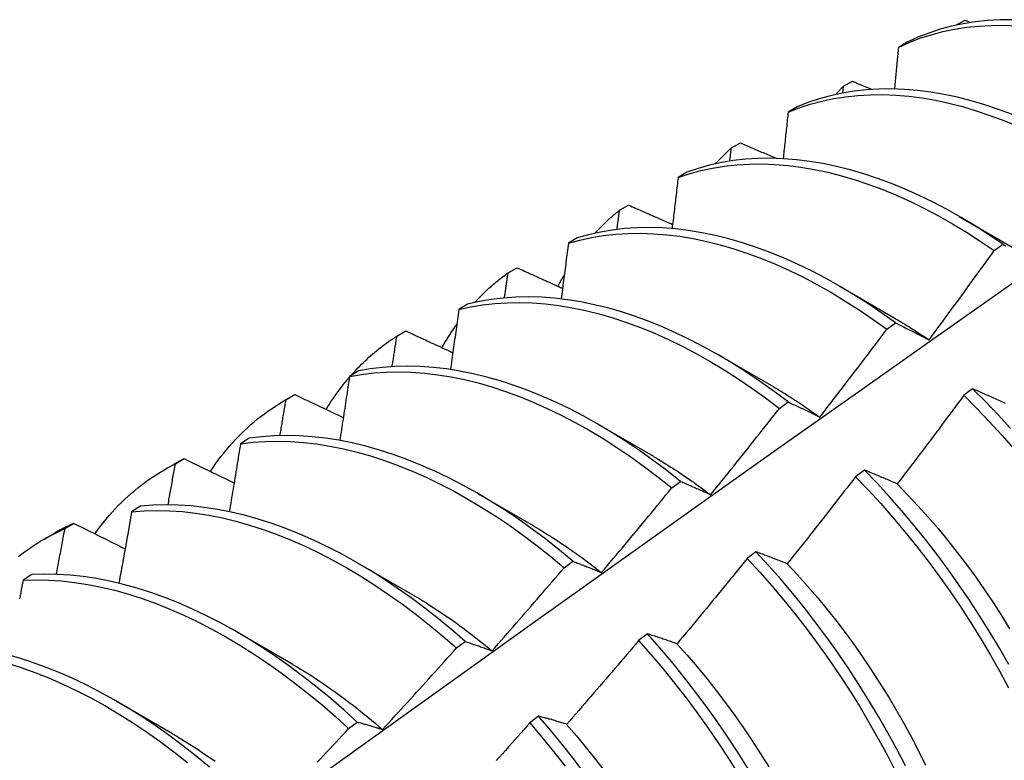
# Model space of a CAD drawing. Header units: inches. Extents: x 10.1 to 106.9, y 8.6 to 67.1.
# Tile 52 of 57: x 96.41 to 96.695, y 37.855 to 38.069. Entities that reach past the tile are written whole.
import ezdxf

# ---------------------------------------------------------------- set-up
doc = ezdxf.new("R2010")
doc.units = ezdxf.units.IN
doc.header["$MEASUREMENT"] = 0
doc.layers.add('Visible Edges(ANSI)', color=7, linetype='Continuous', lineweight=25)

msp = doc.modelspace()

# ---------------------------------------------------------------- linework, layer by layer
at = {"layer": 'Visible Edges(ANSI)'}
for p, q in [((96.68092, 38.06774), (96.68099, 38.06781)), ((96.68098, 38.06776), (96.68099, 38.06781)), ((96.68099, 38.06781), (96.68362, 38.06924)), ((96.68362, 38.06924), (96.68532, 38.06856)), ((96.66691, 38.06285), (96.66433, 38.06135)), ((96.64823, 38.04813), (96.64845, 38.05011)), ((96.64845, 38.05011), (96.65107, 38.05154)), ((96.635, 38.04414), (96.63243, 38.04263)), ((96.61601, 38.03227), (96.61863, 38.03371)), ((96.60317, 38.02528), (96.6006, 38.02375)), ((96.58366, 38.01428), (96.58627, 38.01574)), ((96.68194, 38.01246), (96.69789, 38.00324)), ((96.57141, 38.00627), (96.56885, 38.00473)), ((96.69202, 38.00258), (96.69453, 38.00442)), ((96.55141, 37.99616), (96.55401, 37.99763)), ((96.64715, 37.99243), (96.6631, 37.9832)), ((96.53972, 37.98711), (96.53717, 37.98555)), ((96.66097, 37.97984), (96.66348, 37.98169)), ((96.51924, 37.9779), (96.52184, 37.97938)), ((96.61235, 37.97239), (96.6283, 37.96316)), ((96.5081, 37.9678), (96.50555, 37.96623)), ((96.68578, 37.96265), (96.68326, 37.96075)), ((96.48668, 37.95921), (96.48949, 37.96083)), ((96.48716, 37.95949), (96.48975, 37.96098)), ((96.48975, 37.96098), (96.48949, 37.96083)), ((96.62989, 37.95698), (96.6324, 37.95883)), ((96.57755, 37.95235), (96.5935, 37.94312)), ((96.47655, 37.94833), (96.474, 37.94675)), ((96.45517, 37.94093), (96.45775, 37.94244)), ((96.45188, 37.93917), (96.4547, 37.94079)), ((96.65448, 37.93912), (96.65195, 37.93722)), ((96.59878, 37.934), (96.6013, 37.93586)), ((96.54275, 37.93231), (96.5587, 37.92308)), ((96.44506, 37.92871), (96.44252, 37.92711)), ((96.42325, 37.92223), (96.42583, 37.92374)), ((96.41709, 37.91914), (96.4199, 37.92075)), ((96.62313, 37.9155), (96.6206, 37.91359)), ((96.50795, 37.91227), (96.5239, 37.90304)), ((96.56764, 37.91091), (96.57016, 37.91278)), ((96.41363, 37.90893), (96.41109, 37.90733)), ((96.47315, 37.89223), (96.4891, 37.883)), ((96.59173, 37.89178), (96.58919, 37.88986)), ((96.53647, 37.8877), (96.53899, 37.88958)), ((96.43835, 37.87219), (96.4543, 37.86296)), ((96.56026, 37.86798), (96.55772, 37.86605)), ((96.50526, 37.86438), (96.50778, 37.86627))]:
    msp.add_line(p, q, dxfattribs=at)
at = {"layer": 'Visible Edges(ANSI)', "flags": 128}
for points in [[(96.66433, 38.06135), (96.66741, 38.06274), (96.67058, 38.06397), (96.67383, 38.06502), (96.67716, 38.06591), (96.68056, 38.06662), (96.68404, 38.06715), (96.68759, 38.06752), (96.6912, 38.06771), (96.69487, 38.06773), (96.69859, 38.06757)], [(96.6974, 38.06935), (96.69373, 38.06932), (96.69013, 38.06912), (96.68659, 38.06874), (96.68311, 38.06819), (96.67971, 38.06746), (96.67639, 38.06657), (96.67314, 38.0655), (96.66998, 38.06426), (96.66691, 38.06285)], [(96.66433, 38.06135), (96.66428, 38.06085), (96.66424, 38.06035), (96.66419, 38.05985), (96.66414, 38.05934), (96.66409, 38.05884), (96.66405, 38.05834), (96.664, 38.05784), (96.66395, 38.05734), (96.6639, 38.05684), (96.66386, 38.05634), (96.66381, 38.05583), (96.66376, 38.05533), (96.66371, 38.05483), (96.66366, 38.05433), (96.66361, 38.05383), (96.66357, 38.05332), (96.66352, 38.05282), (96.66347, 38.05232), (96.66342, 38.05182), (96.66337, 38.05131), (96.66332, 38.05081), (96.66327, 38.05031), (96.66323, 38.0498), (96.66318, 38.0493)], [(96.64612, 38.0477), (96.64621, 38.04781), (96.64631, 38.04791), (96.64641, 38.04801), (96.6465, 38.04811), (96.6466, 38.04822), (96.64669, 38.04832), (96.64679, 38.04842), (96.64688, 38.04852), (96.64698, 38.04862), (96.64708, 38.04872), (96.64717, 38.04882), (96.64727, 38.04892), (96.64737, 38.04902), (96.64747, 38.04912), (96.64756, 38.04922), (96.64766, 38.04932), (96.64776, 38.04942), (96.64786, 38.04952), (96.64796, 38.04962), (96.64805, 38.04972), (96.64815, 38.04982), (96.64825, 38.04991), (96.64835, 38.05001), (96.64845, 38.05011)], [(96.65107, 38.05154), (96.65131, 38.05145), (96.65155, 38.05135), (96.65179, 38.05125), (96.65202, 38.05115), (96.65226, 38.05105), (96.6525, 38.05095), (96.65274, 38.05085), (96.65298, 38.05076), (96.65321, 38.05066), (96.65345, 38.05056), (96.65369, 38.05046), (96.65393, 38.05036), (96.65416, 38.05026), (96.6544, 38.05017), (96.65464, 38.05007), (96.65488, 38.04997), (96.65512, 38.04987), (96.65535, 38.04977), (96.65559, 38.04967), (96.65583, 38.04957), (96.65607, 38.04948), (96.65631, 38.04938), (96.65655, 38.04928), (96.65678, 38.04918)], [(96.63243, 38.04263), (96.63559, 38.04386), (96.63883, 38.04492), (96.64216, 38.04582), (96.64556, 38.04654), (96.64903, 38.04709), (96.65258, 38.04746), (96.65618, 38.04766), (96.65985, 38.04769), (96.66357, 38.04755), (96.66735, 38.04723), (96.67117, 38.04673), (96.67503, 38.04607), (96.67894, 38.04523), (96.68287, 38.04422), (96.68684, 38.04305), (96.69083, 38.0417), (96.69484, 38.0402), (96.69886, 38.03853)], [(96.69734, 38.04194), (96.69333, 38.04343), (96.68935, 38.04476), (96.68538, 38.04592), (96.68145, 38.04692), (96.67755, 38.04774), (96.67369, 38.04839), (96.66987, 38.04887), (96.6661, 38.04918), (96.66238, 38.04932), (96.65872, 38.04927), (96.65512, 38.04906), (96.65158, 38.04867), (96.64811, 38.04811), (96.64471, 38.04738), (96.6414, 38.04647), (96.63816, 38.04539), (96.635, 38.04414)], [(96.63243, 38.04263), (96.63237, 38.04207), (96.63231, 38.04151), (96.63225, 38.04095), (96.63219, 38.04039), (96.63213, 38.03983), (96.63207, 38.03926), (96.63201, 38.0387), (96.63196, 38.03814), (96.6319, 38.03758), (96.63184, 38.03702), (96.63178, 38.03646), (96.63172, 38.0359), (96.63166, 38.03534), (96.6316, 38.03478), (96.63154, 38.03422), (96.63148, 38.03366), (96.63142, 38.03309), (96.63136, 38.03253), (96.6313, 38.03197), (96.63123, 38.03141), (96.63117, 38.03085), (96.63111, 38.03028), (96.63105, 38.02972), (96.63099, 38.02916)], [(96.61863, 38.03371), (96.61906, 38.03353), (96.6195, 38.03334), (96.61994, 38.03315), (96.62037, 38.03297), (96.62081, 38.03278), (96.62124, 38.03259), (96.62168, 38.03241), (96.62212, 38.03222), (96.62256, 38.03203), (96.62299, 38.03185), (96.62343, 38.03166), (96.62387, 38.03147), (96.6243, 38.03129), (96.62474, 38.0311), (96.62518, 38.03092), (96.62562, 38.03073), (96.62605, 38.03054), (96.62649, 38.03036), (96.62693, 38.03017), (96.62737, 38.02999), (96.62781, 38.0298), (96.62825, 38.02961), (96.62868, 38.02943), (96.62912, 38.02924)], [(96.61132, 38.02766), (96.61151, 38.02787), (96.6117, 38.02807), (96.61189, 38.02827), (96.61207, 38.02847), (96.61227, 38.02867), (96.61246, 38.02887), (96.61265, 38.02906), (96.61284, 38.02926), (96.61303, 38.02946), (96.61323, 38.02965), (96.61342, 38.02984), (96.61362, 38.03004), (96.61381, 38.03023), (96.61401, 38.03042), (96.6142, 38.03061), (96.6144, 38.03079), (96.6146, 38.03098), (96.6148, 38.03117), (96.615, 38.03135), (96.6152, 38.03154), (96.6154, 38.03172), (96.6156, 38.0319), (96.61581, 38.03209), (96.61601, 38.03227)], [(96.61555, 38.02845), (96.61557, 38.02861), (96.61559, 38.02877), (96.61561, 38.02893), (96.61563, 38.02909), (96.61564, 38.02925), (96.61566, 38.02941), (96.61568, 38.02957), (96.6157, 38.02973), (96.61572, 38.02988), (96.61574, 38.03004), (96.61576, 38.0302), (96.61578, 38.03036), (96.6158, 38.03052), (96.61582, 38.03068), (96.61584, 38.03084), (96.61586, 38.031), (96.61587, 38.03115), (96.61589, 38.03131), (96.61591, 38.03147), (96.61593, 38.03163), (96.61595, 38.03179), (96.61597, 38.03195), (96.61599, 38.03211), (96.61601, 38.03227)], [(96.6006, 38.02375), (96.60384, 38.02483), (96.60716, 38.02573), (96.61056, 38.02646), (96.61403, 38.02702), (96.61757, 38.02741), (96.62117, 38.02762), (96.62483, 38.02766), (96.62855, 38.02752), (96.63232, 38.02721), (96.63614, 38.02673), (96.64, 38.02607), (96.6439, 38.02525), (96.64784, 38.02425), (96.6518, 38.02308), (96.65579, 38.02175), (96.6598, 38.02025), (96.66382, 38.01859), (96.66786, 38.01677), (96.6719, 38.01478), (96.67594, 38.01265), (96.67998, 38.01035), (96.68401, 38.00791), (96.68802, 38.00532), (96.69202, 38.00258)], [(96.69453, 38.00442), (96.69053, 38.00714), (96.68651, 38.00972), (96.68248, 38.01215), (96.67844, 38.01443), (96.6744, 38.01656), (96.67036, 38.01853), (96.66633, 38.02034), (96.6623, 38.02199), (96.6583, 38.02348), (96.65431, 38.0248), (96.65035, 38.02595), (96.64642, 38.02693), (96.64252, 38.02775), (96.63866, 38.02839), (96.63485, 38.02886), (96.63108, 38.02916), (96.62736, 38.02928), (96.6237, 38.02923), (96.62011, 38.029), (96.61657, 38.0286), (96.61311, 38.02803), (96.60972, 38.02729), (96.6064, 38.02637), (96.60317, 38.02528)], [(96.6006, 38.02375), (96.60053, 38.02314), (96.60046, 38.02252), (96.60039, 38.0219), (96.60031, 38.02129), (96.60024, 38.02067), (96.60017, 38.02005), (96.6001, 38.01944), (96.60003, 38.01882), (96.59995, 38.0182), (96.59988, 38.01759), (96.59981, 38.01697), (96.59974, 38.01635), (96.59966, 38.01573), (96.59959, 38.01512), (96.59952, 38.0145), (96.59945, 38.01388), (96.59937, 38.01326), (96.5993, 38.01264), (96.59923, 38.01203), (96.59915, 38.01141), (96.59908, 38.01079), (96.599, 38.01017), (96.59893, 38.00955), (96.59886, 38.00893)], [(96.58627, 38.01574), (96.5868, 38.01551), (96.58733, 38.01528), (96.58786, 38.01504), (96.58839, 38.01481), (96.58892, 38.01458), (96.58945, 38.01434), (96.58998, 38.01411), (96.59051, 38.01388), (96.59104, 38.01365), (96.59157, 38.01341), (96.5921, 38.01318), (96.59263, 38.01295), (96.59316, 38.01272), (96.59369, 38.01248), (96.59422, 38.01225), (96.59475, 38.01202), (96.59528, 38.01179), (96.59581, 38.01155), (96.59634, 38.01132), (96.59688, 38.01109), (96.59741, 38.01086), (96.59794, 38.01062), (96.59847, 38.01039), (96.599, 38.01016)], [(96.57652, 38.00762), (96.5768, 38.00793), (96.57708, 38.00823), (96.57737, 38.00853), (96.57765, 38.00882), (96.57794, 38.00912), (96.57823, 38.00941), (96.57851, 38.0097), (96.57881, 38.00998), (96.5791, 38.01027), (96.57939, 38.01055), (96.57969, 38.01083), (96.57998, 38.01111), (96.58028, 38.01139), (96.58058, 38.01166), (96.58088, 38.01194), (96.58119, 38.01221), (96.58149, 38.01247), (96.5818, 38.01274), (96.5821, 38.013), (96.58241, 38.01326), (96.58272, 38.01352), (96.58303, 38.01378), (96.58335, 38.01403), (96.58366, 38.01428)], [(96.58293, 38.00872), (96.58296, 38.00895), (96.58299, 38.00918), (96.58302, 38.00941), (96.58305, 38.00964), (96.58308, 38.00988), (96.58311, 38.01011), (96.58314, 38.01034), (96.58317, 38.01057), (96.58321, 38.0108), (96.58324, 38.01104), (96.58327, 38.01127), (96.5833, 38.0115), (96.58333, 38.01173), (96.58336, 38.01197), (96.58339, 38.0122), (96.58342, 38.01243), (96.58345, 38.01266), (96.58348, 38.01289), (96.58351, 38.01312), (96.58354, 38.01336), (96.58357, 38.01359), (96.5836, 38.01382), (96.58363, 38.01405), (96.58366, 38.01428)], [(96.56885, 38.00473), (96.57216, 38.00564), (96.57556, 38.00639), (96.57902, 38.00695), (96.58256, 38.00735), (96.58616, 38.00757), (96.58982, 38.00762), (96.59353, 38.00749), (96.5973, 38.00719), (96.60112, 38.00672), (96.60498, 38.00608), (96.60887, 38.00526), (96.61281, 38.00427), (96.61677, 38.00312), (96.62075, 38.00179), (96.62476, 38.00031), (96.62878, 37.99865), (96.63282, 37.99684), (96.63686, 37.99487), (96.6409, 37.99274), (96.64494, 37.99045), (96.64897, 37.98802), (96.65299, 37.98544), (96.65699, 37.98271), (96.66097, 37.97984)], [(96.66348, 37.98169), (96.6595, 37.98454), (96.65549, 37.98726), (96.65148, 37.98983), (96.64744, 37.99225), (96.6434, 37.99452), (96.63936, 37.99664), (96.63532, 37.9986), (96.63129, 38.0004), (96.62727, 38.00204), (96.62326, 38.00352), (96.61928, 38.00483), (96.61532, 38.00597), (96.61139, 38.00695), (96.60749, 38.00775), (96.60364, 38.00838), (96.59982, 38.00884), (96.59606, 38.00913), (96.59235, 38.00924), (96.58869, 38.00918), (96.5851, 38.00894), (96.58157, 38.00854), (96.57811, 38.00795), (96.57472, 38.0072), (96.57141, 38.00627)], [(96.56885, 38.00473), (96.56876, 38.00406), (96.56868, 38.00339), (96.56859, 38.00272), (96.56851, 38.00205), (96.56842, 38.00138), (96.56834, 38.00071), (96.56825, 38.00004), (96.56816, 37.99937), (96.56808, 37.99869), (96.56799, 37.99802), (96.56791, 37.99735), (96.56782, 37.99668), (96.56773, 37.99601), (96.56764, 37.99534), (96.56756, 37.99467), (96.56747, 37.99399), (96.56738, 37.99332), (96.5673, 37.99265), (96.56721, 37.99198), (96.56712, 37.9913), (96.56703, 37.99063), (96.56694, 37.98996), (96.56686, 37.98929), (96.56677, 37.98861)], [(96.69453, 38.00442), (96.69495, 38.0042), (96.69537, 38.00398)], [(96.67319, 37.97679), (96.67399, 37.97786), (96.67478, 37.97893), (96.67557, 37.98), (96.67636, 37.98107), (96.67716, 37.98214), (96.67795, 37.98321), (96.67874, 37.98428), (96.67952, 37.98535), (96.68031, 37.98642), (96.6811, 37.98749), (96.68188, 37.98857), (96.68267, 37.98964), (96.68345, 37.99072), (96.68424, 37.99179), (96.68502, 37.99287), (96.6858, 37.99395), (96.68658, 37.99502), (96.68736, 37.9961), (96.68814, 37.99718), (96.68892, 37.99826), (96.6897, 37.99934), (96.69047, 38.00042), (96.69125, 38.0015), (96.69202, 38.00258)], [(96.54172, 37.98759), (96.5421, 37.98799), (96.54247, 37.98839), (96.54285, 37.98878), (96.54323, 37.98917), (96.54361, 37.98956), (96.544, 37.98994), (96.54439, 37.99032), (96.54478, 37.99069), (96.54518, 37.99106), (96.54557, 37.99143), (96.54597, 37.9918), (96.54638, 37.99216), (96.54678, 37.99251), (96.54719, 37.99286), (96.5476, 37.99321), (96.54801, 37.99355), (96.54843, 37.99389), (96.54884, 37.99423), (96.54927, 37.99456), (96.54969, 37.99489), (96.55011, 37.99521), (96.55054, 37.99553), (96.55097, 37.99585), (96.55141, 37.99616)], [(96.55037, 37.98891), (96.55042, 37.98921), (96.55046, 37.98952), (96.5505, 37.98982), (96.55055, 37.99012), (96.55059, 37.99042), (96.55063, 37.99073), (96.55068, 37.99103), (96.55072, 37.99133), (96.55076, 37.99163), (96.55081, 37.99193), (96.55085, 37.99224), (96.55089, 37.99254), (96.55094, 37.99284), (96.55098, 37.99314), (96.55102, 37.99345), (96.55106, 37.99375), (96.55111, 37.99405), (96.55115, 37.99435), (96.55119, 37.99465), (96.55124, 37.99495), (96.55128, 37.99526), (96.55132, 37.99556), (96.55137, 37.99586), (96.55141, 37.99616)], [(96.55401, 37.99763), (96.55456, 37.99738), (96.5551, 37.99714), (96.55565, 37.99689), (96.5562, 37.99664), (96.55674, 37.99639), (96.55729, 37.99615), (96.55784, 37.9959), (96.55839, 37.99565), (96.55893, 37.9954), (96.55948, 37.99516), (96.56003, 37.99491), (96.56058, 37.99466), (96.56113, 37.99441), (96.56168, 37.99417), (96.56222, 37.99392), (96.56277, 37.99367), (96.56332, 37.99342), (96.56387, 37.99318), (96.56442, 37.99293), (96.56497, 37.99268), (96.56552, 37.99244), (96.56607, 37.99219), (96.56662, 37.99194), (96.56717, 37.9917)], [(96.25621, 37.6763), (96.27963, 37.69338), (96.30303, 37.71041), (96.3264, 37.72741), (96.34974, 37.74437), (96.37305, 37.76129), (96.39634, 37.77817), (96.41961, 37.79501), (96.44285, 37.8118), (96.46608, 37.82854), (96.48928, 37.84524), (96.51246, 37.86189), (96.53563, 37.87849), (96.55878, 37.89505), (96.58191, 37.91155), (96.60504, 37.928), (96.62815, 37.94439), (96.65124, 37.96074), (96.67433, 37.97702), (96.69741, 37.99325)], [(96.56584, 37.99229), (96.56591, 37.99244), (96.56599, 37.99258), (96.56606, 37.99272), (96.56614, 37.99286), (96.56621, 37.993), (96.56629, 37.99314), (96.56636, 37.99328), (96.56644, 37.99341), (96.56651, 37.99355), (96.56659, 37.99369), (96.56667, 37.99383), (96.56674, 37.99397), (96.56682, 37.99411), (96.5669, 37.99425), (96.56697, 37.99438), (96.56705, 37.99452), (96.56713, 37.99466), (96.56721, 37.99479), (96.56729, 37.99493), (96.56736, 37.99507), (96.56744, 37.9952), (96.56752, 37.99534), (96.5676, 37.99547), (96.56768, 37.99561)], [(96.53717, 37.98555), (96.54055, 37.98631), (96.54402, 37.98689), (96.54755, 37.98729), (96.55114, 37.98752), (96.5548, 37.98758), (96.55851, 37.98747), (96.56228, 37.98718), (96.56609, 37.98671), (96.56995, 37.98608), (96.57384, 37.98527), (96.57777, 37.9843), (96.58173, 37.98315), (96.58572, 37.98184), (96.58972, 37.98036), (96.59375, 37.97872), (96.59778, 37.97691), (96.60182, 37.97495), (96.60586, 37.97283), (96.6099, 37.97055), (96.61393, 37.96813), (96.61795, 37.96556), (96.62195, 37.96284), (96.62593, 37.95998), (96.62989, 37.95698)], [(96.6324, 37.95883), (96.62844, 37.96182), (96.62446, 37.96467), (96.62046, 37.96738), (96.61644, 37.96994), (96.61241, 37.97235), (96.60837, 37.97461), (96.60432, 37.97672), (96.60028, 37.97867), (96.59625, 37.98047), (96.59223, 37.9821), (96.58823, 37.98356), (96.58424, 37.98486), (96.58028, 37.986), (96.57636, 37.98696), (96.57246, 37.98775), (96.56861, 37.98838), (96.5648, 37.98882), (96.56104, 37.9891), (96.55733, 37.9892), (96.55368, 37.98913), (96.55009, 37.98889), (96.54656, 37.98847), (96.54311, 37.98787), (96.53972, 37.98711)], [(96.53717, 37.98555), (96.53707, 37.98483), (96.53697, 37.98411), (96.53687, 37.98339), (96.53677, 37.98267), (96.53667, 37.98195), (96.53656, 37.98122), (96.53646, 37.9805), (96.53636, 37.97978), (96.53626, 37.97906), (96.53616, 37.97833), (96.53606, 37.97761), (96.53596, 37.97689), (96.53586, 37.97617), (96.53575, 37.97544), (96.53565, 37.97472), (96.53555, 37.974), (96.53545, 37.97327), (96.53534, 37.97255), (96.53524, 37.97183), (96.53514, 37.9711), (96.53503, 37.97038), (96.53493, 37.96965), (96.53483, 37.96893), (96.53472, 37.9682)], [(96.6631, 37.98315), (96.66353, 37.98291), (96.66395, 37.98266), (96.66437, 37.98241), (96.66479, 37.98216), (96.66521, 37.98191), (96.66564, 37.98166), (96.66606, 37.9814), (96.66648, 37.98114), (96.6669, 37.98088), (96.66732, 37.98062), (96.66774, 37.98036), (96.66816, 37.9801), (96.66858, 37.97983), (96.669, 37.97956), (96.66942, 37.97929), (96.66984, 37.97902), (96.67026, 37.97874), (96.67068, 37.97847), (96.6711, 37.97819), (96.67152, 37.97791), (96.67194, 37.97763), (96.67236, 37.97735), (96.67278, 37.97706), (96.67319, 37.97677)], [(96.66348, 37.98169), (96.66387, 37.98149), (96.66427, 37.9813), (96.66467, 37.9811), (96.66507, 37.98091), (96.66547, 37.98071), (96.66587, 37.98051), (96.66627, 37.98031), (96.66667, 37.98011), (96.66707, 37.97991), (96.66747, 37.97971), (96.66788, 37.97951), (96.66828, 37.9793), (96.66869, 37.9791), (96.66909, 37.97889), (96.6695, 37.97869), (96.66991, 37.97848), (96.67031, 37.97827), (96.67072, 37.97806), (96.67113, 37.97785), (96.67154, 37.97764), (96.67195, 37.97743), (96.67237, 37.97722), (96.67278, 37.97701), (96.67319, 37.97679)], [(96.52184, 37.97938), (96.5224, 37.97912), (96.52297, 37.97885), (96.52353, 37.97859), (96.52409, 37.97833), (96.52466, 37.97807), (96.52522, 37.9778), (96.52579, 37.97754), (96.52635, 37.97728), (96.52692, 37.97702), (96.52748, 37.97675), (96.52805, 37.97649), (96.52861, 37.97623), (96.52918, 37.97597), (96.52975, 37.9757), (96.53031, 37.97544), (96.53088, 37.97518), (96.53145, 37.97492), (96.53201, 37.97466), (96.53258, 37.97439), (96.53315, 37.97413), (96.53372, 37.97387), (96.53428, 37.97361), (96.53485, 37.97335), (96.53542, 37.97308)], [(96.53228, 37.97453), (96.53245, 37.97482), (96.53262, 37.97512), (96.53279, 37.97541), (96.53296, 37.9757), (96.53313, 37.97598), (96.5333, 37.97627), (96.53347, 37.97656), (96.53365, 37.97684), (96.53382, 37.97713), (96.534, 37.97741), (96.53417, 37.97769), (96.53435, 37.97797), (96.53453, 37.97825), (96.53471, 37.97852), (96.53489, 37.9788), (96.53507, 37.97908), (96.53526, 37.97935), (96.53544, 37.97962), (96.53563, 37.9799), (96.53581, 37.98017), (96.536, 37.98044), (96.53619, 37.9807), (96.53638, 37.98097), (96.53657, 37.98124)], [(96.64162, 37.95447), (96.64244, 37.95552), (96.64325, 37.95657), (96.64406, 37.95762), (96.64488, 37.95867), (96.64569, 37.95972), (96.6465, 37.96077), (96.64731, 37.96183), (96.64812, 37.96288), (96.64893, 37.96394), (96.64974, 37.96499), (96.65055, 37.96605), (96.65135, 37.96711), (96.65216, 37.96816), (96.65297, 37.96922), (96.65377, 37.97028), (96.65457, 37.97134), (96.65538, 37.9724), (96.65618, 37.97346), (96.65698, 37.97452), (96.65778, 37.97559), (96.65858, 37.97665), (96.65937, 37.97771), (96.66017, 37.97878), (96.66097, 37.97984)], [(96.50597, 37.96649), (96.50647, 37.96704), (96.50697, 37.96759), (96.50748, 37.96814), (96.50799, 37.96867), (96.5085, 37.9692), (96.50903, 37.96973), (96.50955, 37.97024), (96.51008, 37.97075), (96.51062, 37.97125), (96.51116, 37.97175), (96.51171, 37.97223), (96.51226, 37.97271), (96.51281, 37.97318), (96.51338, 37.97365), (96.51394, 37.97411), (96.51451, 37.97456), (96.51509, 37.975), (96.51567, 37.97544), (96.51625, 37.97587), (96.51684, 37.97629), (96.51743, 37.9767), (96.51803, 37.97711), (96.51863, 37.97751), (96.51924, 37.9779)], [(96.51787, 37.96904), (96.51793, 37.96941), (96.51799, 37.96978), (96.51805, 37.97015), (96.5181, 37.97052), (96.51816, 37.97089), (96.51822, 37.97126), (96.51828, 37.97163), (96.51833, 37.972), (96.51839, 37.97236), (96.51845, 37.97273), (96.51851, 37.9731), (96.51856, 37.97347), (96.51862, 37.97384), (96.51868, 37.97421), (96.51873, 37.97458), (96.51879, 37.97495), (96.51885, 37.97532), (96.5189, 37.97568), (96.51896, 37.97605), (96.51902, 37.97642), (96.51907, 37.97679), (96.51913, 37.97716), (96.51919, 37.97753), (96.51924, 37.9779)], [(96.50555, 37.96623), (96.50901, 37.96682), (96.51254, 37.96723), (96.51613, 37.96748), (96.51978, 37.96754), (96.52349, 37.96744), (96.52725, 37.96716), (96.53106, 37.96671), (96.53492, 37.96608), (96.53881, 37.96529), (96.54274, 37.96432), (96.5467, 37.96319), (96.55068, 37.96188), (96.55469, 37.96041), (96.55871, 37.95878), (96.56274, 37.95699), (96.56678, 37.95503), (96.57082, 37.95292), (96.57486, 37.95065), (96.57889, 37.94824), (96.58291, 37.94567), (96.58692, 37.94296), (96.5909, 37.94011), (96.59486, 37.93712), (96.59878, 37.934)], [(96.6013, 37.93586), (96.59737, 37.93898), (96.59341, 37.94195), (96.58943, 37.94479), (96.58542, 37.94749), (96.5814, 37.95005), (96.57737, 37.95245), (96.57333, 37.95471), (96.56929, 37.9568), (96.56525, 37.95875), (96.56121, 37.96053), (96.55719, 37.96215), (96.55319, 37.96361), (96.54921, 37.9649), (96.54525, 37.96602), (96.54133, 37.96697), (96.53744, 37.96776), (96.53358, 37.96837), (96.52978, 37.96881), (96.52602, 37.96907), (96.52231, 37.96916), (96.51866, 37.96908), (96.51508, 37.96883), (96.51156, 37.9684), (96.5081, 37.9678)], [(96.49877, 37.95668), (96.49903, 37.9571), (96.49929, 37.95751), (96.49955, 37.95792), (96.49981, 37.95833), (96.50008, 37.95874), (96.50034, 37.95914), (96.50061, 37.95954), (96.50088, 37.95994), (96.50116, 37.96033), (96.50143, 37.96073), (96.50171, 37.96112), (96.50199, 37.96151), (96.50227, 37.96189), (96.50256, 37.96227), (96.50284, 37.96265), (96.50313, 37.96303), (96.50342, 37.96341), (96.50371, 37.96378), (96.50401, 37.96415), (96.5043, 37.96452), (96.5046, 37.96488), (96.5049, 37.96524), (96.50521, 37.9656), (96.50551, 37.96596)], [(96.50555, 37.96623), (96.50544, 37.96546), (96.50532, 37.96469), (96.5052, 37.96392), (96.50509, 37.96315), (96.50497, 37.96238), (96.50486, 37.9616), (96.50474, 37.96083), (96.50462, 37.96006), (96.5045, 37.95929), (96.50439, 37.95852), (96.50427, 37.95775), (96.50415, 37.95698), (96.50403, 37.9562), (96.50392, 37.95543), (96.5038, 37.95466), (96.50368, 37.95389), (96.50356, 37.95311), (96.50344, 37.95234), (96.50332, 37.95157), (96.5032, 37.9508), (96.50308, 37.95002), (96.50296, 37.94925), (96.50284, 37.94848), (96.50272, 37.9477)], [(96.62829, 37.96314), (96.62885, 37.96282), (96.62941, 37.96249), (96.62997, 37.96216), (96.63052, 37.96182), (96.63108, 37.96148), (96.63164, 37.96114), (96.6322, 37.9608), (96.63275, 37.96045), (96.63331, 37.9601), (96.63386, 37.95974), (96.63442, 37.95938), (96.63497, 37.95902), (96.63553, 37.95866), (96.63608, 37.95829), (96.63664, 37.95792), (96.63719, 37.95754), (96.63774, 37.95717), (96.6383, 37.95678), (96.63885, 37.9564), (96.6394, 37.95601), (96.63995, 37.95562), (96.6405, 37.95523), (96.64105, 37.95483), (96.6416, 37.95444)], [(96.69536, 37.95838), (96.69493, 37.95857), (96.69451, 37.95876), (96.69409, 37.95896), (96.69366, 37.95915), (96.69324, 37.95934), (96.69282, 37.95953), (96.6924, 37.95972), (96.69198, 37.95991), (96.69156, 37.9601), (96.69114, 37.96028), (96.69073, 37.96047), (96.69031, 37.96066), (96.6899, 37.96084), (96.68948, 37.96102), (96.68907, 37.96121), (96.68865, 37.96139), (96.68824, 37.96157), (96.68783, 37.96175), (96.68742, 37.96193), (96.68701, 37.96211), (96.6866, 37.96229), (96.68619, 37.96247), (96.68578, 37.96265)], [(96.69676, 37.9512), (96.69316, 37.95512), (96.6895, 37.95894), (96.68578, 37.96265)], [(96.46531, 37.93874), (96.46605, 37.93984), (96.4668, 37.94092), (96.46757, 37.94198), (96.46835, 37.94302), (96.46916, 37.94404), (96.46997, 37.94504), (96.4708, 37.94602), (96.47165, 37.94698), (96.47251, 37.94792), (96.47339, 37.94884), (96.47428, 37.94974), (96.47519, 37.95062), (96.47611, 37.95148), (96.47704, 37.95231), (96.47799, 37.95313), (96.47896, 37.95392), (96.47994, 37.95469), (96.48093, 37.95544), (96.48193, 37.95617), (96.48295, 37.95688), (96.48399, 37.95756), (96.48503, 37.95823), (96.48609, 37.95887), (96.48716, 37.95949)], [(96.48543, 37.9491), (96.48551, 37.94953), (96.48558, 37.94997), (96.48565, 37.9504), (96.48573, 37.95083), (96.4858, 37.95127), (96.48587, 37.9517), (96.48594, 37.95213), (96.48602, 37.95257), (96.48609, 37.953), (96.48616, 37.95343), (96.48623, 37.95386), (96.4863, 37.9543), (96.48638, 37.95473), (96.48645, 37.95516), (96.48652, 37.95559), (96.48659, 37.95603), (96.48666, 37.95646), (96.48674, 37.95689), (96.48681, 37.95732), (96.48688, 37.95776), (96.48695, 37.95819), (96.48702, 37.95862), (96.48709, 37.95905), (96.48716, 37.95949)], [(96.48975, 37.96098), (96.49033, 37.9607), (96.49091, 37.96042), (96.49149, 37.96015), (96.49208, 37.95987), (96.49266, 37.95959), (96.49324, 37.95932), (96.49382, 37.95904), (96.4944, 37.95876), (96.49498, 37.95848), (96.49557, 37.95821), (96.49615, 37.95793), (96.49673, 37.95765), (96.49732, 37.95737), (96.4979, 37.9571), (96.49848, 37.95682), (96.49907, 37.95654), (96.49965, 37.95627), (96.50024, 37.95599), (96.50082, 37.95571), (96.5014, 37.95543), (96.50199, 37.95516), (96.50257, 37.95488), (96.50316, 37.9546), (96.50375, 37.95433)], [(96.6324, 37.95883), (96.63278, 37.95866), (96.63315, 37.95849), (96.63353, 37.95832), (96.63391, 37.95814), (96.63429, 37.95797), (96.63467, 37.95779), (96.63505, 37.95761), (96.63543, 37.95744), (96.63581, 37.95726), (96.63619, 37.95708), (96.63657, 37.9569), (96.63696, 37.95672), (96.63734, 37.95653), (96.63773, 37.95635), (96.63811, 37.95617), (96.6385, 37.95598), (96.63889, 37.95579), (96.63928, 37.95561), (96.63966, 37.95542), (96.64005, 37.95523), (96.64044, 37.95504), (96.64084, 37.95485), (96.64123, 37.95466), (96.64162, 37.95447)], [(96.68326, 37.96075), (96.68246, 37.95968), (96.68167, 37.9586), (96.68088, 37.95753), (96.68008, 37.95646), (96.67928, 37.95539), (96.67849, 37.95432), (96.67769, 37.95325), (96.67689, 37.95218), (96.67609, 37.95111), (96.67529, 37.95004), (96.67449, 37.94898), (96.67369, 37.94791), (96.67288, 37.94685), (96.67208, 37.94578), (96.67128, 37.94472), (96.67047, 37.94365), (96.66966, 37.94259), (96.66886, 37.94153), (96.66805, 37.94047), (96.66724, 37.93941), (96.66643, 37.93835), (96.66562, 37.93729), (96.66481, 37.93623), (96.664, 37.93517)], [(96.68326, 37.96075), (96.68697, 37.95703), (96.69062, 37.9532), (96.69422, 37.94927), (96.69775, 37.94525)], [(96.61003, 37.93204), (96.61086, 37.93307), (96.6117, 37.9341), (96.61254, 37.93513), (96.61337, 37.93617), (96.6142, 37.9372), (96.61504, 37.93824), (96.61587, 37.93927), (96.6167, 37.94031), (96.61753, 37.94134), (96.61836, 37.94238), (96.61919, 37.94342), (96.62002, 37.94446), (96.62085, 37.9455), (96.62167, 37.94654), (96.6225, 37.94758), (96.62332, 37.94862), (96.62415, 37.94966), (96.62497, 37.95071), (96.62579, 37.95175), (96.62661, 37.9528), (96.62743, 37.95384), (96.62825, 37.95489), (96.62907, 37.95593), (96.62989, 37.95698)], [(96.474, 37.94675), (96.47753, 37.94717), (96.48111, 37.94743), (96.48476, 37.94751), (96.48847, 37.94741), (96.49223, 37.94714), (96.49604, 37.9467), (96.49989, 37.94609), (96.50378, 37.9453), (96.50771, 37.94434), (96.51166, 37.94322), (96.51565, 37.94192), (96.51965, 37.94047), (96.52367, 37.93884), (96.5277, 37.93706), (96.53174, 37.93511), (96.53579, 37.93301), (96.53982, 37.93075), (96.54386, 37.92835), (96.54788, 37.92579), (96.55188, 37.92309), (96.55587, 37.92025), (96.55982, 37.91727), (96.56375, 37.91415), (96.56764, 37.91091)], [(96.57016, 37.91278), (96.56627, 37.91601), (96.56234, 37.91912), (96.55838, 37.92209), (96.55439, 37.92492), (96.55038, 37.92761), (96.54636, 37.93015), (96.54233, 37.93255), (96.53829, 37.93479), (96.53425, 37.93688), (96.53021, 37.93882), (96.52618, 37.94059), (96.52216, 37.9422), (96.51816, 37.94365), (96.51417, 37.94493), (96.51022, 37.94604), (96.5063, 37.94699), (96.50241, 37.94776), (96.49856, 37.94836), (96.49475, 37.94879), (96.491, 37.94904), (96.4873, 37.94913), (96.48365, 37.94903), (96.48007, 37.94877), (96.47655, 37.94833)], [(96.474, 37.94675), (96.47387, 37.94593), (96.47374, 37.94511), (96.47361, 37.9443), (96.47347, 37.94348), (96.47334, 37.94266), (96.47321, 37.94185), (96.47307, 37.94103), (96.47294, 37.94021), (96.4728, 37.93939), (96.47267, 37.93857), (96.47253, 37.93776), (96.4724, 37.93694), (96.47226, 37.93612), (96.47213, 37.9353), (96.47199, 37.93448), (96.47185, 37.93366), (96.47172, 37.93284), (96.47158, 37.93202), (96.47144, 37.9312), (96.47131, 37.93039), (96.47117, 37.92957), (96.47103, 37.92875), (96.47089, 37.92793), (96.47075, 37.92711)], [(96.45775, 37.94244), (96.45762, 37.94237), (96.45749, 37.94231), (96.45736, 37.94224), (96.45723, 37.94217), (96.45711, 37.94211), (96.45698, 37.94204), (96.45685, 37.94197), (96.45672, 37.94191), (96.45659, 37.94184), (96.45647, 37.94177), (96.45634, 37.9417), (96.45621, 37.94164), (96.45608, 37.94157), (96.45596, 37.9415), (96.45583, 37.94143), (96.4557, 37.94136), (96.45558, 37.94129), (96.45545, 37.94122), (96.45532, 37.94115), (96.4552, 37.94108), (96.45507, 37.94101), (96.45495, 37.94094), (96.45482, 37.94087), (96.4547, 37.94079)], [(96.45775, 37.94244), (96.45835, 37.94214), (96.45894, 37.94185), (96.45954, 37.94156), (96.46014, 37.94127), (96.46074, 37.94097), (96.46134, 37.94068), (96.46193, 37.94039), (96.46253, 37.9401), (96.46313, 37.9398), (96.46373, 37.93951), (96.46433, 37.93922), (96.46493, 37.93893), (96.46553, 37.93864), (96.46613, 37.93834), (96.46673, 37.93805), (96.46733, 37.93776), (96.46793, 37.93747), (96.46853, 37.93717), (96.46914, 37.93688), (96.46974, 37.93659), (96.47034, 37.9363), (96.47094, 37.93601), (96.47154, 37.93571), (96.47215, 37.93542)], [(96.59349, 37.94307), (96.59418, 37.94266), (96.59488, 37.94225), (96.59557, 37.94183), (96.59627, 37.94141), (96.59696, 37.94099), (96.59765, 37.94056), (96.59834, 37.94012), (96.59904, 37.93968), (96.59973, 37.93923), (96.60042, 37.93878), (96.60111, 37.93833), (96.6018, 37.93787), (96.60249, 37.9374), (96.60318, 37.93693), (96.60387, 37.93646), (96.60455, 37.93598), (96.60524, 37.9355), (96.60592, 37.93501), (96.60661, 37.93451), (96.60729, 37.93402), (96.60798, 37.93351), (96.60866, 37.93301), (96.60934, 37.9325), (96.61002, 37.93198)], [(96.43188, 37.92071), (96.43267, 37.92181), (96.43348, 37.92288), (96.4343, 37.92393), (96.43514, 37.92497), (96.436, 37.92598), (96.43687, 37.92697), (96.43776, 37.92793), (96.43866, 37.92888), (96.43958, 37.9298), (96.44052, 37.9307), (96.44147, 37.93158), (96.44244, 37.93244), (96.44342, 37.93327), (96.44442, 37.93409), (96.44543, 37.93487), (96.44645, 37.93564), (96.44749, 37.93638), (96.44855, 37.9371), (96.44962, 37.9378), (96.4507, 37.93847), (96.4518, 37.93912), (96.45291, 37.93975), (96.45403, 37.94035), (96.45517, 37.94093)], [(96.45305, 37.92909), (96.45314, 37.92958), (96.45323, 37.93007), (96.45332, 37.93057), (96.45341, 37.93106), (96.4535, 37.93156), (96.45359, 37.93205), (96.45367, 37.93254), (96.45376, 37.93304), (96.45385, 37.93353), (96.45394, 37.93402), (96.45403, 37.93452), (96.45412, 37.93501), (96.4542, 37.9355), (96.45429, 37.936), (96.45438, 37.93649), (96.45447, 37.93699), (96.45456, 37.93748), (96.45464, 37.93797), (96.45473, 37.93847), (96.45482, 37.93896), (96.45491, 37.93945), (96.45499, 37.93994), (96.45508, 37.94044), (96.45517, 37.94093)], [(96.664, 37.93517), (96.66359, 37.93535), (96.66319, 37.93552), (96.66278, 37.93569), (96.66238, 37.93586), (96.66198, 37.93603), (96.66158, 37.9362), (96.66118, 37.93637), (96.66078, 37.93654), (96.66038, 37.93671), (96.65998, 37.93687), (96.65958, 37.93704), (96.65918, 37.9372), (96.65879, 37.93737), (96.65839, 37.93753), (96.658, 37.93769), (96.6576, 37.93786), (96.65721, 37.93802), (96.65682, 37.93818), (96.65643, 37.93834), (96.65604, 37.9385), (96.65565, 37.93865), (96.65526, 37.93881), (96.65487, 37.93897), (96.65448, 37.93912)], [(96.69625, 37.88292), (96.69357, 37.88763), (96.69079, 37.8923), (96.68791, 37.89692), (96.68493, 37.90149), (96.68186, 37.90599), (96.67871, 37.91042), (96.67547, 37.91478), (96.67215, 37.91907), (96.66875, 37.92327), (96.66529, 37.92738), (96.66175, 37.93139), (96.65815, 37.93531), (96.65448, 37.93912)], [(96.6013, 37.93586), (96.60165, 37.93571), (96.60201, 37.93556), (96.60236, 37.93541), (96.60272, 37.93526), (96.60308, 37.93511), (96.60344, 37.93496), (96.6038, 37.9348), (96.60416, 37.93465), (96.60452, 37.93449), (96.60488, 37.93433), (96.60525, 37.93418), (96.60561, 37.93402), (96.60597, 37.93386), (96.60634, 37.9337), (96.6067, 37.93353), (96.60707, 37.93337), (96.60744, 37.93321), (96.60781, 37.93304), (96.60817, 37.93288), (96.60854, 37.93271), (96.60891, 37.93255), (96.60928, 37.93238), (96.60966, 37.93221), (96.61003, 37.93204)], [(96.65195, 37.93722), (96.65114, 37.93616), (96.65032, 37.93511), (96.6495, 37.93405), (96.64869, 37.933), (96.64787, 37.93195), (96.64705, 37.93089), (96.64623, 37.92984), (96.64541, 37.92879), (96.64459, 37.92774), (96.64377, 37.92669), (96.64294, 37.92565), (96.64212, 37.9246), (96.64129, 37.92355), (96.64047, 37.9225), (96.63964, 37.92146), (96.63881, 37.92041), (96.63799, 37.91937), (96.63716, 37.91833), (96.63633, 37.91728), (96.6355, 37.91624), (96.63467, 37.9152), (96.63384, 37.91416), (96.633, 37.91312), (96.63217, 37.91208)], [(96.65195, 37.93722), (96.65561, 37.9334), (96.65921, 37.92947), (96.66274, 37.92545), (96.6662, 37.92133), (96.66959, 37.91713), (96.67291, 37.91284), (96.67614, 37.90847), (96.67929, 37.90403), (96.68235, 37.89952), (96.68532, 37.89495), (96.68819, 37.89033), (96.69097, 37.88565), (96.69364, 37.88094), (96.69621, 37.87618)], [(96.57841, 37.90951), (96.57927, 37.91052), (96.58013, 37.91153), (96.58098, 37.91255), (96.58184, 37.91356), (96.58269, 37.91457), (96.58355, 37.91559), (96.5844, 37.91661), (96.58525, 37.91762), (96.58611, 37.91864), (96.58696, 37.91966), (96.58781, 37.92068), (96.58866, 37.9217), (96.5895, 37.92272), (96.59035, 37.92374), (96.5912, 37.92477), (96.59204, 37.92579), (96.59289, 37.92681), (96.59373, 37.92784), (96.59458, 37.92886), (96.59542, 37.92989), (96.59626, 37.93092), (96.5971, 37.93194), (96.59794, 37.93297), (96.59878, 37.934)], [(96.66398, 37.93512), (96.66701, 37.93202), (96.66999, 37.92883), (96.67292, 37.92556), (96.6758, 37.92222), (96.67862, 37.91881), (96.68138, 37.91534), (96.68407, 37.9118), (96.6867, 37.9082), (96.68925, 37.90454), (96.69174, 37.90083), (96.69415, 37.89708), (96.69648, 37.89328)], [(96.44252, 37.92711), (96.4461, 37.92738), (96.44975, 37.92747), (96.45345, 37.92738), (96.45721, 37.92712), (96.46101, 37.92669), (96.46486, 37.92609), (96.46875, 37.92531), (96.47268, 37.92437), (96.47663, 37.92325), (96.48061, 37.92197), (96.48461, 37.92052), (96.48863, 37.9189), (96.49267, 37.91713), (96.4967, 37.91519), (96.50075, 37.9131), (96.50479, 37.91085), (96.50882, 37.90845), (96.51284, 37.90591), (96.51685, 37.90321), (96.52083, 37.90038), (96.52479, 37.89741), (96.52872, 37.8943), (96.53262, 37.89106), (96.53647, 37.8877)], [(96.53899, 37.88958), (96.53513, 37.89293), (96.53124, 37.89616), (96.5273, 37.89926), (96.52334, 37.90222), (96.51936, 37.90504), (96.51535, 37.90773), (96.51133, 37.91026), (96.50729, 37.91265), (96.50325, 37.91488), (96.49921, 37.91696), (96.49517, 37.91889), (96.49114, 37.92065), (96.48712, 37.92225), (96.48312, 37.92369), (96.47914, 37.92496), (96.47519, 37.92606), (96.47127, 37.927), (96.46738, 37.92776), (96.46353, 37.92835), (96.45973, 37.92877), (96.45598, 37.92901), (96.45228, 37.92909), (96.44864, 37.92898), (96.44506, 37.92871)], [(96.44252, 37.92711), (96.44237, 37.92625), (96.44222, 37.92539), (96.44206, 37.92453), (96.44191, 37.92367), (96.44176, 37.92281), (96.44161, 37.92195), (96.44146, 37.92109), (96.44131, 37.92022), (96.44115, 37.91936), (96.441, 37.9185), (96.44085, 37.91764), (96.44069, 37.91677), (96.44054, 37.91591), (96.44039, 37.91505), (96.44023, 37.91419), (96.44008, 37.91332), (96.43992, 37.91246), (96.43977, 37.9116), (96.43961, 37.91073), (96.43945, 37.90987), (96.4393, 37.90901), (96.43914, 37.90814), (96.43898, 37.90728), (96.43883, 37.90642)], [(96.40974, 37.91415), (96.41079, 37.91496), (96.41185, 37.91574), (96.41292, 37.9165), (96.41401, 37.91724), (96.41512, 37.91795), (96.41624, 37.91864), (96.41737, 37.9193), (96.41852, 37.91993), (96.41968, 37.92055), (96.42086, 37.92113), (96.42205, 37.92169), (96.42325, 37.92223)], [(96.42583, 37.92374), (96.42557, 37.92363), (96.42532, 37.92352), (96.42507, 37.92341), (96.42482, 37.92329), (96.42456, 37.92317), (96.42431, 37.92306), (96.42406, 37.92294), (96.42381, 37.92282), (96.42356, 37.9227), (96.42331, 37.92258), (96.42307, 37.92245), (96.42282, 37.92233), (96.42257, 37.9222), (96.42233, 37.92208), (96.42208, 37.92195), (96.42183, 37.92182), (96.42159, 37.92169), (96.42135, 37.92156), (96.4211, 37.92143), (96.42086, 37.9213), (96.42062, 37.92116), (96.42038, 37.92103), (96.42014, 37.92089), (96.4199, 37.92075)], [(96.42072, 37.90899), (96.42083, 37.90955), (96.42093, 37.9101), (96.42104, 37.91065), (96.42115, 37.9112), (96.42125, 37.91175), (96.42136, 37.9123), (96.42147, 37.91286), (96.42157, 37.91341), (96.42168, 37.91396), (96.42178, 37.91451), (96.42189, 37.91506), (96.422, 37.91561), (96.4221, 37.91616), (96.42221, 37.91672), (96.42231, 37.91727), (96.42242, 37.91782), (96.42252, 37.91837), (96.42263, 37.91892), (96.42273, 37.91947), (96.42284, 37.92002), (96.42294, 37.92057), (96.42304, 37.92112), (96.42315, 37.92168), (96.42325, 37.92223)], [(96.42583, 37.92374), (96.42644, 37.92344), (96.42705, 37.92313), (96.42767, 37.92282), (96.42828, 37.92251), (96.4289, 37.92221), (96.42951, 37.9219), (96.43013, 37.92159), (96.43074, 37.92128), (96.43136, 37.92098), (96.43197, 37.92067), (96.43259, 37.92036), (96.4332, 37.92006), (96.43382, 37.91975), (96.43444, 37.91944), (96.43505, 37.91913), (96.43567, 37.91883), (96.43629, 37.91852), (96.43691, 37.91821), (96.43753, 37.9179), (96.43814, 37.9176), (96.43876, 37.91729), (96.43938, 37.91698), (96.44, 37.91668), (96.44062, 37.91637)], [(96.5587, 37.92302), (96.55953, 37.92253), (96.56037, 37.92204), (96.5612, 37.92154), (96.56203, 37.92104), (96.56285, 37.92053), (96.56368, 37.92001), (96.56451, 37.91948), (96.56534, 37.91895), (96.56616, 37.91841), (96.56699, 37.91786), (96.56781, 37.91731), (96.56864, 37.91675), (96.56946, 37.91618), (96.57028, 37.91561), (96.5711, 37.91502), (96.57192, 37.91444), (96.57273, 37.91384), (96.57355, 37.91324), (96.57436, 37.91263), (96.57518, 37.91202), (96.57599, 37.91139), (96.5768, 37.91077), (96.5776, 37.91013), (96.57841, 37.90949)], [(96.6206, 37.91359), (96.61976, 37.91255), (96.61892, 37.91151), (96.61808, 37.91048), (96.61724, 37.90944), (96.6164, 37.90841), (96.61556, 37.90738), (96.61472, 37.90635), (96.61388, 37.90531), (96.61304, 37.90428), (96.61219, 37.90325), (96.61135, 37.90222), (96.6105, 37.9012), (96.60966, 37.90017), (96.60881, 37.89914), (96.60796, 37.89811), (96.60711, 37.89709), (96.60626, 37.89606), (96.60541, 37.89504), (96.60456, 37.89402), (96.60371, 37.89299), (96.60286, 37.89197), (96.602, 37.89095), (96.60115, 37.88993), (96.60029, 37.88891)], [(96.6206, 37.91359), (96.6242, 37.90967), (96.62773, 37.90565), (96.6312, 37.90154), (96.6346, 37.89734), (96.63791, 37.89305), (96.64115, 37.88869), (96.64431, 37.88425), (96.64737, 37.87975), (96.65035, 37.87519), (96.65323, 37.87057), (96.65601, 37.86589), (96.65869, 37.86118), (96.66126, 37.85642), (96.66373, 37.85164)], [(96.63217, 37.91208), (96.63178, 37.91223), (96.6314, 37.91238), (96.63101, 37.91253), (96.63063, 37.91268), (96.63025, 37.91283), (96.62987, 37.91298), (96.62949, 37.91313), (96.62911, 37.91327), (96.62873, 37.91342), (96.62835, 37.91356), (96.62797, 37.91371), (96.62759, 37.91385), (96.62722, 37.91399), (96.62684, 37.91413), (96.62647, 37.91427), (96.62609, 37.91441), (96.62572, 37.91455), (96.62535, 37.91469), (96.62498, 37.91483), (96.62461, 37.91496), (96.62424, 37.9151), (96.62387, 37.91523), (96.6235, 37.91537), (96.62313, 37.9155)], [(96.66636, 37.85362), (96.66388, 37.85841), (96.6613, 37.86316), (96.65861, 37.86787), (96.65582, 37.87254), (96.65293, 37.87715), (96.64995, 37.88172), (96.64688, 37.88621), (96.64372, 37.89064), (96.64048, 37.895), (96.63715, 37.89928), (96.63375, 37.90347), (96.63028, 37.90758), (96.62674, 37.91159), (96.62313, 37.9155)], [(96.54677, 37.88688), (96.54765, 37.88787), (96.54853, 37.88886), (96.5494, 37.88986), (96.55028, 37.89085), (96.55116, 37.89185), (96.55203, 37.89284), (96.55291, 37.89384), (96.55378, 37.89484), (96.55465, 37.89584), (96.55552, 37.89684), (96.5564, 37.89784), (96.55727, 37.89884), (96.55814, 37.89984), (96.559, 37.90084), (96.55987, 37.90184), (96.56074, 37.90285), (96.5616, 37.90385), (96.56247, 37.90486), (96.56333, 37.90586), (96.5642, 37.90687), (96.56506, 37.90788), (96.56592, 37.90889), (96.56678, 37.9099), (96.56764, 37.91091)], [(96.57016, 37.91278), (96.5705, 37.91265), (96.57083, 37.91252), (96.57117, 37.9124), (96.57151, 37.91227), (96.57185, 37.91214), (96.57219, 37.91201), (96.57253, 37.91188), (96.57287, 37.91175), (96.57321, 37.91161), (96.57355, 37.91148), (96.57389, 37.91134), (96.57424, 37.91121), (96.57458, 37.91107), (96.57492, 37.91093), (96.57527, 37.9108), (96.57562, 37.91066), (96.57596, 37.91052), (96.57631, 37.91038), (96.57666, 37.91023), (96.57701, 37.91009), (96.57736, 37.90995), (96.57771, 37.9098), (96.57806, 37.90965), (96.57841, 37.90951)], [(96.63217, 37.91207), (96.63514, 37.90888), (96.63807, 37.90561), (96.64094, 37.90227), (96.64375, 37.89885), (96.6465, 37.89537), (96.6492, 37.89182), (96.65182, 37.88821), (96.65438, 37.88455), (96.65687, 37.88084), (96.65929, 37.87709), (96.66163, 37.87329), (96.6639, 37.86946), (96.66609, 37.8656), (96.66819, 37.86171), (96.67021, 37.85779), (96.67214, 37.85386)], [(96.41109, 37.90733), (96.41473, 37.90743), (96.41843, 37.90735), (96.42218, 37.9071), (96.42599, 37.90668), (96.42983, 37.90609), (96.43372, 37.90532), (96.43764, 37.90439), (96.4416, 37.90328), (96.44558, 37.90201), (96.44958, 37.90057), (96.4536, 37.89897), (96.45763, 37.8972), (96.46167, 37.89527), (96.46571, 37.89319), (96.46975, 37.89095), (96.47378, 37.88856), (96.4778, 37.88602), (96.48181, 37.88334), (96.4858, 37.88051), (96.48976, 37.87755), (96.49369, 37.87445), (96.49759, 37.87122), (96.50145, 37.86786), (96.50526, 37.86438)], [(96.50778, 37.86627), (96.50397, 37.86974), (96.5001, 37.87309), (96.4962, 37.87631), (96.49227, 37.8794), (96.48831, 37.88235), (96.48432, 37.88517), (96.48031, 37.88784), (96.47629, 37.89037), (96.47225, 37.89275), (96.46821, 37.89497), (96.46417, 37.89704), (96.46013, 37.89896), (96.4561, 37.90071), (96.45208, 37.9023), (96.44808, 37.90373), (96.44411, 37.90499), (96.44016, 37.90608), (96.43624, 37.90701), (96.43235, 37.90776), (96.42851, 37.90834), (96.42471, 37.90875), (96.42096, 37.90898), (96.41726, 37.90905), (96.41363, 37.90893)], [(96.41109, 37.90733), (96.41092, 37.90643), (96.41075, 37.90552), (96.41058, 37.90462), (96.41041, 37.90372), (96.41024, 37.90281), (96.41007, 37.90191)], [(96.52391, 37.90302), (96.52487, 37.90246), (96.52584, 37.90188), (96.5268, 37.9013), (96.52777, 37.90071), (96.52873, 37.90011), (96.52969, 37.89949), (96.53065, 37.89887), (96.53161, 37.89824), (96.53257, 37.89759), (96.53353, 37.89694), (96.53449, 37.89628), (96.53544, 37.89561), (96.53639, 37.89493), (96.53734, 37.89424), (96.53829, 37.89354), (96.53924, 37.89283), (96.54019, 37.89211), (96.54113, 37.89139), (96.54207, 37.89065), (96.54301, 37.88991), (96.54395, 37.88916), (96.54489, 37.8884), (96.54582, 37.88763), (96.54675, 37.88685)], [(96.60029, 37.88891), (96.59993, 37.88904), (96.59956, 37.88917), (96.5992, 37.8893), (96.59884, 37.88942), (96.59847, 37.88955), (96.59811, 37.88968), (96.59775, 37.8898), (96.59739, 37.88992), (96.59703, 37.89005), (96.59667, 37.89017), (96.59631, 37.89029), (96.59595, 37.89041), (96.5956, 37.89053), (96.59524, 37.89065), (96.59489, 37.89076), (96.59453, 37.89088), (96.59418, 37.891), (96.59383, 37.89111), (96.59347, 37.89123), (96.59312, 37.89134), (96.59277, 37.89145), (96.59242, 37.89156), (96.59207, 37.89167), (96.59173, 37.89178)], [(96.62085, 37.85277), (96.61796, 37.85739), (96.61498, 37.86194), (96.6119, 37.86644), (96.60873, 37.87087), (96.60548, 37.87522), (96.60215, 37.87949), (96.59875, 37.88368), (96.59527, 37.88778), (96.59173, 37.89178)], [(96.46507, 37.85324), (96.46117, 37.85646), (96.45724, 37.85954), (96.45327, 37.86248), (96.44928, 37.86529), (96.44527, 37.86796), (96.44125, 37.87047), (96.43722, 37.87284), (96.43317, 37.87506), (96.42913, 37.87712), (96.42509, 37.87903), (96.42107, 37.88077), (96.41705, 37.88235), (96.41305, 37.88377), (96.40907, 37.88502), (96.40512, 37.8861), (96.40121, 37.88702), (96.39732, 37.88776), (96.39348, 37.88833), (96.38969, 37.88873), (96.38594, 37.88895), (96.38225, 37.889)], [(96.5151, 37.86415), (96.516, 37.86512), (96.5169, 37.8661), (96.51779, 37.86707), (96.51869, 37.86805), (96.51959, 37.86902), (96.52048, 37.87), (96.52138, 37.87097), (96.52227, 37.87195), (96.52317, 37.87293), (96.52406, 37.87391), (96.52495, 37.87489), (96.52584, 37.87587), (96.52673, 37.87685), (96.52762, 37.87783), (96.52851, 37.87882), (96.5294, 37.8798), (96.53029, 37.88078), (96.53117, 37.88177), (96.53206, 37.88276), (96.53294, 37.88374), (96.53383, 37.88473), (96.53471, 37.88572), (96.53559, 37.88671), (96.53647, 37.8877)], [(96.53899, 37.88958), (96.53931, 37.88948), (96.53962, 37.88937), (96.53994, 37.88927), (96.54026, 37.88917), (96.54058, 37.88906), (96.5409, 37.88895), (96.54122, 37.88885), (96.54154, 37.88874), (96.54186, 37.88863), (96.54218, 37.88852), (96.54251, 37.88841), (96.54283, 37.8883), (96.54315, 37.88818), (96.54348, 37.88807), (96.54381, 37.88795), (96.54413, 37.88784), (96.54446, 37.88772), (96.54479, 37.8876), (96.54512, 37.88749), (96.54545, 37.88737), (96.54578, 37.88725), (96.54611, 37.88712), (96.54644, 37.887), (96.54677, 37.88688)], [(96.58919, 37.88986), (96.58833, 37.88885), (96.58747, 37.88783), (96.58661, 37.88682), (96.58575, 37.8858), (96.58489, 37.88479), (96.58403, 37.88377), (96.58316, 37.88276), (96.5823, 37.88175), (96.58143, 37.88074), (96.58057, 37.87973), (96.5797, 37.87872), (96.57884, 37.87771), (96.57797, 37.8767), (96.5771, 37.8757), (96.57623, 37.87469), (96.57536, 37.87368), (96.57449, 37.87268), (96.57362, 37.87167), (96.57274, 37.87067), (96.57187, 37.86967), (96.571, 37.86867), (96.57012, 37.86767), (96.56925, 37.86667), (96.56837, 37.86567)], [(96.58919, 37.88986), (96.59273, 37.88585), (96.5962, 37.88175), (96.5996, 37.87755), (96.60292, 37.87327), (96.60616, 37.86891), (96.60932, 37.86448), (96.61239, 37.85998), (96.61537, 37.85542), (96.61826, 37.8508)], [(96.60026, 37.88889), (96.60319, 37.88561), (96.60607, 37.88227), (96.60889, 37.87885), (96.61165, 37.87537), (96.61435, 37.87183), (96.61698, 37.86822), (96.61955, 37.86457), (96.62205, 37.86087), (96.62447, 37.85712), (96.62682, 37.85333)], [(96.37971, 37.88739), (96.38341, 37.88732), (96.38716, 37.88709), (96.39096, 37.88667), (96.39481, 37.88609), (96.39869, 37.88534), (96.40261, 37.88441), (96.40656, 37.88331), (96.41054, 37.88205), (96.41454, 37.88062), (96.41856, 37.87903), (96.42259, 37.87727), (96.42663, 37.87535), (96.43067, 37.87328), (96.43471, 37.87105), (96.43874, 37.86867), (96.44277, 37.86614), (96.44678, 37.86346), (96.45076, 37.86065), (96.45473, 37.85769), (96.45866, 37.8546)], [(96.48909, 37.88297), (96.49019, 37.88232), (96.4913, 37.88166), (96.4924, 37.88099), (96.4935, 37.88031), (96.4946, 37.87961), (96.49569, 37.8789), (96.49679, 37.87817), (96.49789, 37.87744), (96.49898, 37.87669), (96.50007, 37.87593), (96.50116, 37.87516), (96.50225, 37.87438), (96.50333, 37.87358), (96.50441, 37.87278), (96.50549, 37.87196), (96.50657, 37.87113), (96.50765, 37.87029), (96.50872, 37.86944), (96.50979, 37.86857), (96.51085, 37.8677), (96.51192, 37.86682), (96.51298, 37.86592), (96.51403, 37.86501), (96.51509, 37.8641)], [(96.56837, 37.86567), (96.56802, 37.86577), (96.56768, 37.86588), (96.56733, 37.86598), (96.56699, 37.86609), (96.56665, 37.86619), (96.5663, 37.86629), (96.56596, 37.86639), (96.56562, 37.86649), (96.56528, 37.86659), (96.56494, 37.86669), (96.5646, 37.86679), (96.56426, 37.86689), (96.56393, 37.86698), (96.56359, 37.86708), (96.56325, 37.86717), (96.56292, 37.86727), (96.56258, 37.86736), (96.56225, 37.86745), (96.56192, 37.86754), (96.56159, 37.86763), (96.56125, 37.86772), (96.56092, 37.86781), (96.56059, 37.86789), (96.56026, 37.86798)], [(96.57374, 37.85109), (96.57049, 37.85543), (96.56716, 37.8597), (96.56375, 37.86389), (96.56026, 37.86798)], [(96.50778, 37.86627), (96.50808, 37.86619), (96.50838, 37.86612), (96.50868, 37.86604), (96.50898, 37.86596), (96.50927, 37.86588), (96.50958, 37.86579), (96.50988, 37.86571), (96.51018, 37.86563), (96.51048, 37.86554), (96.51078, 37.86546), (96.51109, 37.86537), (96.51139, 37.86528), (96.5117, 37.86519), (96.512, 37.8651), (96.51231, 37.86501), (96.51262, 37.86492), (96.51292, 37.86483), (96.51323, 37.86474), (96.51354, 37.86464), (96.51385, 37.86454), (96.51416, 37.86445), (96.51447, 37.86435), (96.51479, 37.86425), (96.5151, 37.86415)], [(96.55772, 37.86605), (96.55684, 37.86506), (96.55596, 37.86406), (96.55508, 37.86307), (96.5542, 37.86207), (96.55331, 37.86108), (96.55243, 37.86009), (96.55155, 37.85909), (96.55066, 37.8581), (96.54978, 37.85711), (96.54889, 37.85612), (96.548, 37.85513)], [(96.55772, 37.86605), (96.5612, 37.86195), (96.5646, 37.85776), (96.56793, 37.85349)], [(96.56835, 37.86562), (96.57123, 37.86228), (96.57405, 37.85888), (96.57682, 37.8554), (96.57952, 37.85187)], [(96.4543, 37.8629), (96.45554, 37.86217), (96.45678, 37.86143), (96.45802, 37.86067), (96.45925, 37.8599), (96.46049, 37.85911), (96.46172, 37.85831), (96.46295, 37.85749), (96.46418, 37.85665), (96.46541, 37.8558), (96.46663, 37.85494)], [(96.4962, 37.85472), (96.49711, 37.85568), (96.49802, 37.85665), (96.49893, 37.85761), (96.49984, 37.85858), (96.50074, 37.85954), (96.50165, 37.86051), (96.50255, 37.86148), (96.50346, 37.86244), (96.50436, 37.86341), (96.50526, 37.86438)]]:
    msp.add_lwpolyline(points, dxfattribs=at)

doc.saveas('drawing.dxf')
